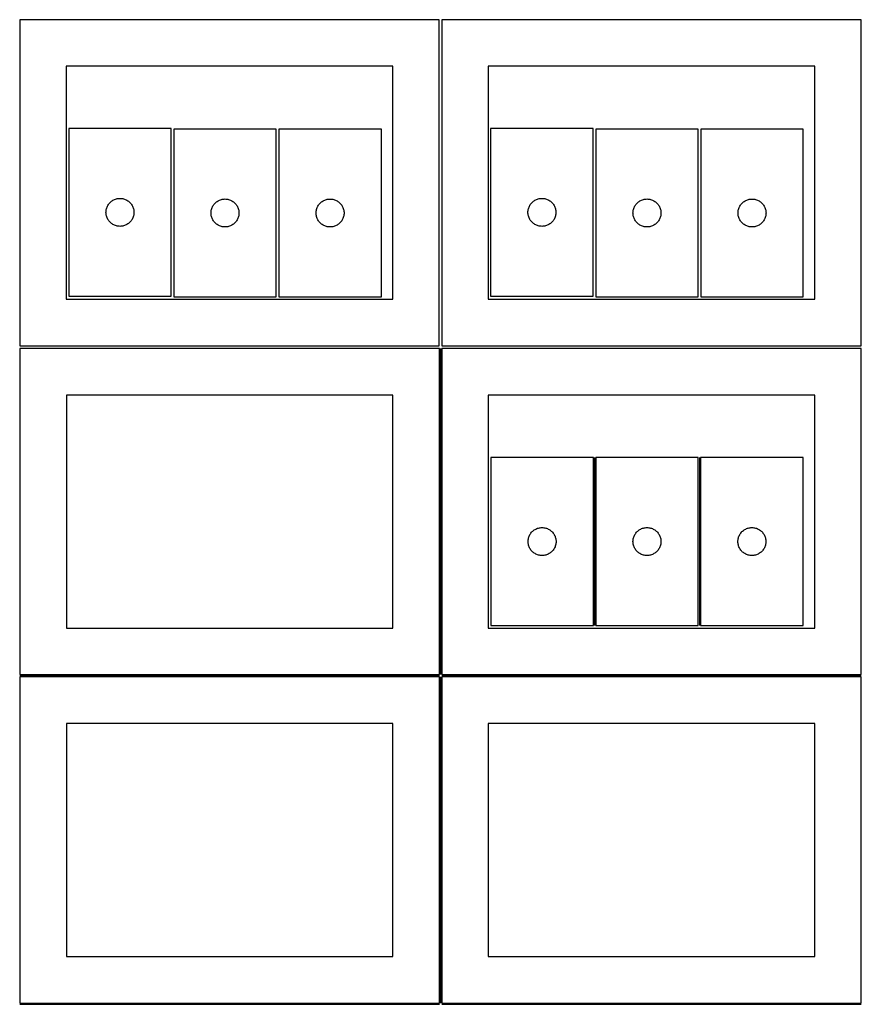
# Model space of a CAD drawing. Header units: millimetres. Extents: x 7 to 1243, y 7 to 2493.
# Tile 8 of 20: x 7 to 548, y 1275 to 1909. Entities that reach past the tile are written whole.
import ezdxf

# ---------------------------------------------------------------- set-up
doc = ezdxf.new("R2010")
doc.units = ezdxf.units.MM
doc.layers.add('COMMON', color=5, linetype='CONTINUOUS', true_color=0x0000ff)
doc.layers.add('CUT', color=7, linetype='CONTINUOUS', true_color=0x000000)

msp = doc.modelspace()

# ---------------------------------------------------------------- linework, layer by layer
at = {"layer": 'COMMON'}
for p, q in [((277.291899, 1697.062902), (277.291899, 1487.062902)), ((376.393128, 1626.733507), (376.393128, 1518.733507)), ((443.893129, 1626.733507), (443.893129, 1518.733507)), ((6.541899, 1486.312901), (276.541899, 1486.312901)), ((277.291899, 1485.562901), (277.291899, 1275.562901)), ((278.0419, 1486.312901), (548.0419, 1486.312901)), ((6.541899, 1274.8129), (276.541899, 1274.8129)), ((278.0419, 1274.8129), (548.0419, 1274.8129))]:
    msp.add_line(p, q, dxfattribs=at)
at = {"layer": 'CUT'}
for p, q in [((276.520965, 1908.688751), (6.520965, 1908.688751)), ((6.520965, 1908.688751), (6.520965, 1698.688751)), ((276.520965, 1698.688751), (276.520965, 1908.688751)), ((548.0419, 1908.688751), (278.0419, 1908.688751)), ((278.0419, 1908.688751), (278.0419, 1698.688751)), ((548.0419, 1698.688751), (548.0419, 1908.688751)), ((246.520965, 1878.688751), (36.520965, 1878.688751)), ((36.520965, 1878.688751), (36.520965, 1728.688751)), ((246.520965, 1728.688751), (246.520965, 1878.688751)), ((518.0419, 1878.688751), (308.0419, 1878.688751)), ((308.0419, 1878.688751), (308.0419, 1728.688751)), ((518.0419, 1728.688751), (518.0419, 1878.688751)), ((104.033777, 1838.650728), (38.033777, 1838.650728)), ((38.033777, 1838.650728), (38.033777, 1730.650728)), ((104.033777, 1730.650728), (104.033777, 1838.650728)), ((171.622194, 1838.254503), (105.622194, 1838.254503)), ((105.622194, 1838.254503), (105.622194, 1730.254503)), ((171.622194, 1730.254503), (171.622194, 1838.254503)), ((173.214141, 1838.241371), (173.214141, 1730.241371)), ((239.214141, 1838.241371), (173.214141, 1838.241371)), ((239.214141, 1730.241371), (239.214141, 1838.241371)), ((375.554712, 1838.650728), (309.554712, 1838.650728)), ((309.554712, 1838.650728), (309.554712, 1730.650728)), ((375.554712, 1730.650728), (375.554712, 1838.650728)), ((443.143129, 1838.254503), (377.143129, 1838.254503)), ((377.143129, 1838.254503), (377.143129, 1730.254503)), ((443.143129, 1730.254503), (443.143129, 1838.254503)), ((444.735076, 1838.241371), (444.735076, 1730.241371)), ((510.735076, 1838.241371), (444.735076, 1838.241371)), ((510.735076, 1730.241371), (510.735076, 1838.241371)), ((62.340445, 1786.980099), (62.511406, 1787.543683)), ((62.511406, 1787.543683), (62.718862, 1788.094879)), ((62.718862, 1788.094879), (62.961923, 1788.631326)), ((62.961923, 1788.631326), (63.239549, 1789.150728)), ((63.239549, 1789.150728), (63.550551, 1789.65086)), ((63.550551, 1789.65086), (63.893597, 1790.129581)), ((63.893597, 1790.129581), (64.267219, 1790.58484)), ((64.267219, 1790.58484), (64.669816, 1791.014689)), ((64.669816, 1791.014689), (65.099665, 1791.417286)), ((65.099665, 1791.417286), (65.554924, 1791.790908)), ((65.554924, 1791.790908), (66.033645, 1792.133954)), ((66.033645, 1792.133954), (66.533777, 1792.444956)), ((66.533777, 1792.444956), (67.053179, 1792.722582)), ((67.053179, 1792.722582), (67.589626, 1792.965644)), ((67.589626, 1792.965644), (68.140822, 1793.173099)), ((68.140822, 1793.173099), (68.704406, 1793.34406)), ((68.704406, 1793.34406), (69.277964, 1793.477795)), ((69.277964, 1793.477795), (69.859042, 1793.573732)), ((69.859042, 1793.573732), (70.445149, 1793.631458)), ((70.445149, 1793.631458), (71.033777, 1793.650728)), ((71.033777, 1793.650728), (71.622406, 1793.631458)), ((71.622406, 1793.631458), (72.208513, 1793.573732)), ((72.208513, 1793.573732), (72.78959, 1793.477795)), ((72.78959, 1793.477795), (73.363149, 1793.34406)), ((73.363149, 1793.34406), (73.926733, 1793.173099)), ((73.926733, 1793.173099), (74.477928, 1792.965644)), ((74.477928, 1792.965644), (75.014376, 1792.722582)), ((75.014376, 1792.722582), (75.533777, 1792.444956)), ((75.533777, 1792.444956), (76.033909, 1792.133954)), ((76.033909, 1792.133954), (76.51263, 1791.790908)), ((76.51263, 1791.790908), (76.96789, 1791.417286)), ((76.96789, 1791.417286), (77.397738, 1791.014689)), ((77.397738, 1791.014689), (77.800336, 1790.58484)), ((77.800336, 1790.58484), (78.173957, 1790.129581)), ((78.173957, 1790.129581), (78.517004, 1789.65086)), ((78.517004, 1789.65086), (78.828006, 1789.150728)), ((78.828006, 1789.150728), (79.105632, 1788.631326)), ((79.105632, 1788.631326), (79.348693, 1788.094879)), ((79.348693, 1788.094879), (79.556149, 1787.543683)), ((79.556149, 1787.543683), (79.72711, 1786.980099)), ((130.099823, 1787.147458), (130.307279, 1787.698654)), ((130.307279, 1787.698654), (130.55034, 1788.235101)), ((130.55034, 1788.235101), (130.827966, 1788.754503)), ((130.827966, 1788.754503), (131.138968, 1789.254635)), ((131.138968, 1789.254635), (131.482014, 1789.733356)), ((131.482014, 1789.733356), (131.855636, 1790.188615)), ((131.855636, 1790.188615), (132.258233, 1790.618464)), ((132.258233, 1790.618464), (132.688082, 1791.021061)), ((132.688082, 1791.021061), (133.143342, 1791.394683)), ((133.143342, 1791.394683), (133.622062, 1791.737729)), ((133.622062, 1791.737729), (134.122194, 1792.048731)), ((134.122194, 1792.048731), (134.641596, 1792.326357)), ((134.641596, 1792.326357), (135.178044, 1792.569419)), ((135.178044, 1792.569419), (135.729239, 1792.776874)), ((135.729239, 1792.776874), (136.292823, 1792.947835)), ((136.292823, 1792.947835), (136.866381, 1793.08157)), ((136.866381, 1793.08157), (137.447459, 1793.177507)), ((137.447459, 1793.177507), (138.033566, 1793.235233)), ((138.033566, 1793.235233), (138.622194, 1793.254503)), ((138.622194, 1793.254503), (139.210823, 1793.235233)), ((139.210823, 1793.235233), (139.79693, 1793.177507)), ((139.79693, 1793.177507), (140.378007, 1793.08157)), ((140.378007, 1793.08157), (140.951566, 1792.947835)), ((140.951566, 1792.947835), (141.51515, 1792.776874)), ((141.51515, 1792.776874), (142.066345, 1792.569419)), ((142.066345, 1792.569419), (142.602793, 1792.326357)), ((142.602793, 1792.326357), (143.122194, 1792.048731)), ((143.122194, 1792.048731), (143.622326, 1791.737729)), ((143.622326, 1791.737729), (144.101047, 1791.394683)), ((144.101047, 1791.394683), (144.556307, 1791.021061)), ((144.556307, 1791.021061), (144.986155, 1790.618464)), ((144.986155, 1790.618464), (145.388753, 1790.188615)), ((145.388753, 1790.188615), (145.762374, 1789.733356)), ((145.762374, 1789.733356), (146.105421, 1789.254635)), ((146.105421, 1789.254635), (146.416423, 1788.754503)), ((146.416423, 1788.754503), (146.694049, 1788.235101)), ((146.694049, 1788.235101), (146.93711, 1787.698654)), ((146.93711, 1787.698654), (147.144566, 1787.147458)), ((197.69177, 1787.134326), (197.899225, 1787.685522)), ((197.899225, 1787.685522), (198.142286, 1788.221969)), ((198.142286, 1788.221969), (198.419912, 1788.741371)), ((198.419912, 1788.741371), (198.730914, 1789.241503)), ((198.730914, 1789.241503), (199.073961, 1789.720224)), ((199.073961, 1789.720224), (199.447583, 1790.175483)), ((199.447583, 1790.175483), (199.85018, 1790.605332)), ((199.85018, 1790.605332), (200.280029, 1791.007929)), ((200.280029, 1791.007929), (200.735288, 1791.381551)), ((200.735288, 1791.381551), (201.214009, 1791.724597)), ((201.214009, 1791.724597), (201.714141, 1792.035599)), ((201.714141, 1792.035599), (202.233543, 1792.313225)), ((202.233543, 1792.313225), (202.76999, 1792.556287)), ((202.76999, 1792.556287), (203.321186, 1792.763742)), ((203.321186, 1792.763742), (203.884769, 1792.934703)), ((203.884769, 1792.934703), (204.458328, 1793.068438)), ((204.458328, 1793.068438), (205.039405, 1793.164375)), ((205.039405, 1793.164375), (205.625513, 1793.222101)), ((205.625513, 1793.222101), (206.214141, 1793.241371)), ((206.214141, 1793.241371), (206.802769, 1793.222101)), ((206.802769, 1793.222101), (207.388877, 1793.164375)), ((207.388877, 1793.164375), (207.969954, 1793.068438)), ((207.969954, 1793.068438), (208.543512, 1792.934703)), ((208.543512, 1792.934703), (209.107096, 1792.763742)), ((209.107096, 1792.763742), (209.658292, 1792.556287)), ((209.658292, 1792.556287), (210.194739, 1792.313225)), ((210.194739, 1792.313225), (210.714141, 1792.035599)), ((210.714141, 1792.035599), (211.214273, 1791.724597)), ((211.214273, 1791.724597), (211.692994, 1791.381551)), ((211.692994, 1791.381551), (212.148253, 1791.007929)), ((212.148253, 1791.007929), (212.578102, 1790.605332)), ((212.578102, 1790.605332), (212.980699, 1790.175483)), ((212.980699, 1790.175483), (213.354321, 1789.720224)), ((213.354321, 1789.720224), (213.697367, 1789.241503)), ((213.697367, 1789.241503), (214.008369, 1788.741371)), ((214.008369, 1788.741371), (214.285996, 1788.221969)), ((214.285996, 1788.221969), (214.529057, 1787.685522)), ((214.529057, 1787.685522), (214.736512, 1787.134326)), ((333.86138, 1786.980099), (334.032341, 1787.543683)), ((334.032341, 1787.543683), (334.239797, 1788.094879)), ((334.239797, 1788.094879), (334.482858, 1788.631326)), ((334.482858, 1788.631326), (334.760484, 1789.150728)), ((334.760484, 1789.150728), (335.071486, 1789.65086)), ((335.071486, 1789.65086), (335.414532, 1790.129581)), ((335.414532, 1790.129581), (335.788154, 1790.58484)), ((335.788154, 1790.58484), (336.190751, 1791.014689)), ((336.190751, 1791.014689), (336.6206, 1791.417286)), ((336.6206, 1791.417286), (337.07586, 1791.790908)), ((337.07586, 1791.790908), (337.55458, 1792.133954)), ((337.55458, 1792.133954), (338.054712, 1792.444956)), ((338.054712, 1792.444956), (338.574114, 1792.722582)), ((338.574114, 1792.722582), (339.110562, 1792.965644)), ((339.110562, 1792.965644), (339.661757, 1793.173099)), ((339.661757, 1793.173099), (340.225341, 1793.34406)), ((340.225341, 1793.34406), (340.7989, 1793.477795)), ((340.7989, 1793.477795), (341.379977, 1793.573732)), ((341.379977, 1793.573732), (341.966084, 1793.631458)), ((341.966084, 1793.631458), (342.554712, 1793.650728)), ((342.554712, 1793.650728), (343.143341, 1793.631458)), ((343.143341, 1793.631458), (343.729448, 1793.573732)), ((343.729448, 1793.573732), (344.310525, 1793.477795)), ((344.310525, 1793.477795), (344.884084, 1793.34406)), ((344.884084, 1793.34406), (345.447668, 1793.173099)), ((345.447668, 1793.173099), (345.998863, 1792.965644)), ((345.998863, 1792.965644), (346.535311, 1792.722582)), ((346.535311, 1792.722582), (347.054712, 1792.444956)), ((347.054712, 1792.444956), (347.554844, 1792.133954)), ((347.554844, 1792.133954), (348.033565, 1791.790908)), ((348.033565, 1791.790908), (348.488825, 1791.417286)), ((348.488825, 1791.417286), (348.918673, 1791.014689)), ((348.918673, 1791.014689), (349.321271, 1790.58484)), ((349.321271, 1790.58484), (349.694892, 1790.129581)), ((349.694892, 1790.129581), (350.037939, 1789.65086)), ((350.037939, 1789.65086), (350.348941, 1789.150728)), ((350.348941, 1789.150728), (350.626567, 1788.631326)), ((350.626567, 1788.631326), (350.869628, 1788.094879)), ((350.869628, 1788.094879), (351.077084, 1787.543683)), ((351.077084, 1787.543683), (351.248045, 1786.980099)), ((401.620758, 1787.147458), (401.828214, 1787.698654)), ((401.828214, 1787.698654), (402.071275, 1788.235101)), ((402.071275, 1788.235101), (402.348901, 1788.754503)), ((402.348901, 1788.754503), (402.659903, 1789.254635)), ((402.659903, 1789.254635), (403.002949, 1789.733356)), ((403.002949, 1789.733356), (403.376571, 1790.188615)), ((403.376571, 1790.188615), (403.779168, 1790.618464)), ((403.779168, 1790.618464), (404.209017, 1791.021061)), ((404.209017, 1791.021061), (404.664277, 1791.394683)), ((404.664277, 1791.394683), (405.142997, 1791.737729)), ((405.142997, 1791.737729), (405.643129, 1792.048731)), ((405.643129, 1792.048731), (406.162531, 1792.326357)), ((406.162531, 1792.326357), (406.698979, 1792.569419)), ((406.698979, 1792.569419), (407.250174, 1792.776874)), ((407.250174, 1792.776874), (407.813758, 1792.947835)), ((407.813758, 1792.947835), (408.387317, 1793.08157)), ((408.387317, 1793.08157), (408.968394, 1793.177507)), ((408.968394, 1793.177507), (409.554501, 1793.235233)), ((409.554501, 1793.235233), (410.143129, 1793.254503)), ((410.143129, 1793.254503), (410.731758, 1793.235233)), ((410.731758, 1793.235233), (411.317865, 1793.177507)), ((411.317865, 1793.177507), (411.898942, 1793.08157)), ((411.898942, 1793.08157), (412.472501, 1792.947835)), ((412.472501, 1792.947835), (413.036085, 1792.776874)), ((413.036085, 1792.776874), (413.58728, 1792.569419)), ((413.58728, 1792.569419), (414.123728, 1792.326357)), ((414.123728, 1792.326357), (414.643129, 1792.048731)), ((414.643129, 1792.048731), (415.143262, 1791.737729)), ((415.143262, 1791.737729), (415.621982, 1791.394683)), ((415.621982, 1791.394683), (416.077242, 1791.021061)), ((416.077242, 1791.021061), (416.50709, 1790.618464)), ((416.50709, 1790.618464), (416.909688, 1790.188615)), ((416.909688, 1790.188615), (417.28331, 1789.733356)), ((417.28331, 1789.733356), (417.626356, 1789.254635)), ((417.626356, 1789.254635), (417.937358, 1788.754503)), ((417.937358, 1788.754503), (418.214984, 1788.235101)), ((418.214984, 1788.235101), (418.458045, 1787.698654)), ((418.458045, 1787.698654), (418.665501, 1787.147458)), ((469.212705, 1787.134326), (469.42016, 1787.685522)), ((469.42016, 1787.685522), (469.663221, 1788.221969)), ((469.663221, 1788.221969), (469.940847, 1788.741371)), ((469.940847, 1788.741371), (470.251849, 1789.241503)), ((470.251849, 1789.241503), (470.594896, 1789.720224)), ((470.594896, 1789.720224), (470.968518, 1790.175483)), ((470.968518, 1790.175483), (471.371115, 1790.605332)), ((471.371115, 1790.605332), (471.800964, 1791.007929)), ((471.800964, 1791.007929), (472.256223, 1791.381551)), ((472.256223, 1791.381551), (472.734944, 1791.724597)), ((472.734944, 1791.724597), (473.235076, 1792.035599)), ((473.235076, 1792.035599), (473.754478, 1792.313225)), ((473.754478, 1792.313225), (474.290925, 1792.556287)), ((474.290925, 1792.556287), (474.842121, 1792.763742)), ((474.842121, 1792.763742), (475.405705, 1792.934703)), ((475.405705, 1792.934703), (475.979263, 1793.068438)), ((475.979263, 1793.068438), (476.56034, 1793.164375)), ((476.56034, 1793.164375), (477.146448, 1793.222101)), ((477.146448, 1793.222101), (477.735076, 1793.241371)), ((477.735076, 1793.241371), (478.323704, 1793.222101)), ((478.323704, 1793.222101), (478.909812, 1793.164375)), ((478.909812, 1793.164375), (479.490889, 1793.068438)), ((479.490889, 1793.068438), (480.064447, 1792.934703)), ((480.064447, 1792.934703), (480.628031, 1792.763742)), ((480.628031, 1792.763742), (481.179227, 1792.556287)), ((481.179227, 1792.556287), (481.715674, 1792.313225)), ((481.715674, 1792.313225), (482.235076, 1792.035599)), ((482.235076, 1792.035599), (482.735208, 1791.724597)), ((482.735208, 1791.724597), (483.213929, 1791.381551)), ((483.213929, 1791.381551), (483.669188, 1791.007929)), ((483.669188, 1791.007929), (484.099037, 1790.605332)), ((484.099037, 1790.605332), (484.501634, 1790.175483)), ((484.501634, 1790.175483), (484.875256, 1789.720224)), ((484.875256, 1789.720224), (485.218302, 1789.241503)), ((485.218302, 1789.241503), (485.529305, 1788.741371)), ((485.529305, 1788.741371), (485.806931, 1788.221969)), ((485.806931, 1788.221969), (486.049992, 1787.685522)), ((486.049992, 1787.685522), (486.257447, 1787.134326)), ((62.033777, 1784.650728), (62.053047, 1785.239356)), ((62.053047, 1784.0621), (62.033777, 1784.650728)), ((62.053047, 1785.239356), (62.110774, 1785.825463)), ((62.110774, 1783.475992), (62.053047, 1784.0621)), ((62.110774, 1785.825463), (62.20671, 1786.406541)), ((62.20671, 1782.894915), (62.110774, 1783.475992)), ((62.20671, 1786.406541), (62.340445, 1786.980099)), ((62.340445, 1782.321356), (62.20671, 1782.894915)), ((62.511406, 1781.757773), (62.340445, 1782.321356)), ((62.718862, 1781.206577), (62.511406, 1781.757773)), ((62.961923, 1780.67013), (62.718862, 1781.206577)), ((79.348693, 1781.206577), (79.105632, 1780.67013)), ((79.556149, 1781.757773), (79.348693, 1781.206577)), ((79.72711, 1782.321356), (79.556149, 1781.757773)), ((79.72711, 1786.980099), (79.860845, 1786.406541)), ((79.860845, 1782.894915), (79.72711, 1782.321356)), ((79.860845, 1786.406541), (79.956781, 1785.825463)), ((79.956781, 1783.475992), (79.860845, 1782.894915)), ((79.956781, 1785.825463), (80.014508, 1785.239356)), ((80.014508, 1784.0621), (79.956781, 1783.475992)), ((80.014508, 1785.239356), (80.033777, 1784.650728)), ((80.033777, 1784.650728), (80.014508, 1784.0621)), ((129.622194, 1784.254503), (129.641464, 1784.843131)), ((129.641464, 1783.665875), (129.622194, 1784.254503)), ((129.641464, 1784.843131), (129.699191, 1785.429239)), ((129.699191, 1783.079767), (129.641464, 1783.665875)), ((129.699191, 1785.429239), (129.795127, 1786.010316)), ((129.795127, 1782.49869), (129.699191, 1783.079767)), ((129.795127, 1786.010316), (129.928862, 1786.583874)), ((129.928862, 1781.925131), (129.795127, 1782.49869)), ((129.928862, 1786.583874), (130.099823, 1787.147458)), ((130.099823, 1781.361548), (129.928862, 1781.925131)), ((130.307279, 1780.810352), (130.099823, 1781.361548)), ((147.144566, 1781.361548), (146.93711, 1780.810352)), ((147.144566, 1787.147458), (147.315527, 1786.583874)), ((147.315527, 1781.925131), (147.144566, 1781.361548)), ((147.315527, 1786.583874), (147.449262, 1786.010316)), ((147.449262, 1782.49869), (147.315527, 1781.925131)), ((147.449262, 1786.010316), (147.545198, 1785.429239)), ((147.545198, 1783.079767), (147.449262, 1782.49869)), ((147.545198, 1785.429239), (147.602925, 1784.843131)), ((147.602925, 1783.665875), (147.545198, 1783.079767)), ((147.602925, 1784.843131), (147.622194, 1784.254503)), ((147.622194, 1784.254503), (147.602925, 1783.665875)), ((197.214141, 1784.241371), (197.233411, 1784.829999)), ((197.233411, 1783.652743), (197.214141, 1784.241371)), ((197.233411, 1784.829999), (197.291137, 1785.416106)), ((197.291137, 1783.066635), (197.233411, 1783.652743)), ((197.291137, 1785.416106), (197.387073, 1785.997184)), ((197.387073, 1782.485558), (197.291137, 1783.066635)), ((197.387073, 1785.997184), (197.520808, 1786.570742)), ((197.520808, 1781.911999), (197.387073, 1782.485558)), ((197.520808, 1786.570742), (197.69177, 1787.134326)), ((197.69177, 1781.348416), (197.520808, 1781.911999)), ((197.899225, 1780.79722), (197.69177, 1781.348416)), ((214.736512, 1781.348416), (214.529057, 1780.79722)), ((214.736512, 1787.134326), (214.907473, 1786.570742)), ((214.907473, 1781.911999), (214.736512, 1781.348416)), ((214.907473, 1786.570742), (215.041208, 1785.997184)), ((215.041208, 1782.485558), (214.907473, 1781.911999)), ((215.041208, 1785.997184), (215.137145, 1785.416106)), ((215.137145, 1783.066635), (215.041208, 1782.485558)), ((215.137145, 1785.416106), (215.194871, 1784.829999)), ((215.194871, 1783.652743), (215.137145, 1783.066635)), ((215.194871, 1784.829999), (215.214141, 1784.241371)), ((215.214141, 1784.241371), (215.194871, 1783.652743)), ((333.554712, 1784.650728), (333.573982, 1785.239356)), ((333.573982, 1784.0621), (333.554712, 1784.650728)), ((333.573982, 1785.239356), (333.631709, 1785.825463)), ((333.631709, 1783.475992), (333.573982, 1784.0621)), ((333.631709, 1785.825463), (333.727645, 1786.406541)), ((333.727645, 1782.894915), (333.631709, 1783.475992)), ((333.727645, 1786.406541), (333.86138, 1786.980099)), ((333.86138, 1782.321356), (333.727645, 1782.894915)), ((334.032341, 1781.757773), (333.86138, 1782.321356)), ((334.239797, 1781.206577), (334.032341, 1781.757773)), ((334.482858, 1780.67013), (334.239797, 1781.206577)), ((350.869628, 1781.206577), (350.626567, 1780.67013)), ((351.077084, 1781.757773), (350.869628, 1781.206577)), ((351.248045, 1782.321356), (351.077084, 1781.757773)), ((351.248045, 1786.980099), (351.38178, 1786.406541)), ((351.38178, 1782.894915), (351.248045, 1782.321356)), ((351.38178, 1786.406541), (351.477716, 1785.825463)), ((351.477716, 1783.475992), (351.38178, 1782.894915)), ((351.477716, 1785.825463), (351.535443, 1785.239356)), ((351.535443, 1784.0621), (351.477716, 1783.475992)), ((351.535443, 1785.239356), (351.554712, 1784.650728)), ((351.554712, 1784.650728), (351.535443, 1784.0621)), ((401.143129, 1784.254503), (401.162399, 1784.843131)), ((401.162399, 1783.665875), (401.143129, 1784.254503)), ((401.162399, 1784.843131), (401.220126, 1785.429239)), ((401.220126, 1783.079767), (401.162399, 1783.665875)), ((401.220126, 1785.429239), (401.316062, 1786.010316)), ((401.316062, 1782.49869), (401.220126, 1783.079767)), ((401.316062, 1786.010316), (401.449797, 1786.583874)), ((401.449797, 1781.925131), (401.316062, 1782.49869)), ((401.449797, 1786.583874), (401.620758, 1787.147458)), ((401.620758, 1781.361548), (401.449797, 1781.925131)), ((401.828214, 1780.810352), (401.620758, 1781.361548)), ((418.665501, 1781.361548), (418.458045, 1780.810352)), ((418.665501, 1787.147458), (418.836462, 1786.583874)), ((418.836462, 1781.925131), (418.665501, 1781.361548)), ((418.836462, 1786.583874), (418.970197, 1786.010316)), ((418.970197, 1782.49869), (418.836462, 1781.925131)), ((418.970197, 1786.010316), (419.066133, 1785.429239)), ((419.066133, 1783.079767), (418.970197, 1782.49869)), ((419.066133, 1785.429239), (419.12386, 1784.843131)), ((419.12386, 1783.665875), (419.066133, 1783.079767)), ((419.12386, 1784.843131), (419.143129, 1784.254503)), ((419.143129, 1784.254503), (419.12386, 1783.665875)), ((468.735076, 1784.241371), (468.754346, 1784.829999)), ((468.754346, 1783.652743), (468.735076, 1784.241371)), ((468.754346, 1784.829999), (468.812072, 1785.416106)), ((468.812072, 1783.066635), (468.754346, 1783.652743)), ((468.812072, 1785.416106), (468.908008, 1785.997184)), ((468.908008, 1782.485558), (468.812072, 1783.066635)), ((468.908008, 1785.997184), (469.041743, 1786.570742)), ((469.041743, 1781.911999), (468.908008, 1782.485558)), ((469.041743, 1786.570742), (469.212705, 1787.134326)), ((469.212705, 1781.348416), (469.041743, 1781.911999)), ((469.42016, 1780.79722), (469.212705, 1781.348416)), ((486.257447, 1781.348416), (486.049992, 1780.79722)), ((486.257447, 1787.134326), (486.428408, 1786.570742)), ((486.428408, 1781.911999), (486.257447, 1781.348416)), ((486.428408, 1786.570742), (486.562143, 1785.997184)), ((486.562143, 1782.485558), (486.428408, 1781.911999)), ((486.562143, 1785.997184), (486.65808, 1785.416106)), ((486.65808, 1783.066635), (486.562143, 1782.485558)), ((486.65808, 1785.416106), (486.715806, 1784.829999)), ((486.715806, 1783.652743), (486.65808, 1783.066635)), ((486.715806, 1784.829999), (486.735076, 1784.241371)), ((486.735076, 1784.241371), (486.715806, 1783.652743)), ((63.239549, 1780.150728), (62.961923, 1780.67013)), ((63.550551, 1779.650596), (63.239549, 1780.150728)), ((63.893597, 1779.171875), (63.550551, 1779.650596)), ((64.267219, 1778.716615), (63.893597, 1779.171875)), ((64.669816, 1778.286767), (64.267219, 1778.716615)), ((65.099665, 1777.884169), (64.669816, 1778.286767)), ((65.554924, 1777.510548), (65.099665, 1777.884169)), ((66.033645, 1777.167501), (65.554924, 1777.510548)), ((66.533777, 1776.856499), (66.033645, 1777.167501)), ((67.053179, 1776.578873), (66.533777, 1776.856499)), ((67.589626, 1776.335812), (67.053179, 1776.578873)), ((68.140822, 1776.128357), (67.589626, 1776.335812)), ((68.704406, 1775.957395), (68.140822, 1776.128357)), ((69.277964, 1775.82366), (68.704406, 1775.957395)), ((69.859042, 1775.727724), (69.277964, 1775.82366)), ((70.445149, 1775.669997), (69.859042, 1775.727724)), ((71.033777, 1775.650728), (70.445149, 1775.669997)), ((71.622406, 1775.669997), (71.033777, 1775.650728)), ((72.208513, 1775.727724), (71.622406, 1775.669997)), ((72.78959, 1775.82366), (72.208513, 1775.727724)), ((73.363149, 1775.957395), (72.78959, 1775.82366)), ((73.926733, 1776.128357), (73.363149, 1775.957395)), ((74.477928, 1776.335812), (73.926733, 1776.128357)), ((75.014376, 1776.578873), (74.477928, 1776.335812)), ((75.533777, 1776.856499), (75.014376, 1776.578873)), ((76.033909, 1777.167501), (75.533777, 1776.856499)), ((76.51263, 1777.510548), (76.033909, 1777.167501)), ((76.96789, 1777.884169), (76.51263, 1777.510548)), ((77.397738, 1778.286767), (76.96789, 1777.884169)), ((77.800336, 1778.716615), (77.397738, 1778.286767)), ((78.173957, 1779.171875), (77.800336, 1778.716615)), ((78.517004, 1779.650596), (78.173957, 1779.171875)), ((78.828006, 1780.150728), (78.517004, 1779.650596)), ((79.105632, 1780.67013), (78.828006, 1780.150728)), ((130.55034, 1780.273905), (130.307279, 1780.810352)), ((130.827966, 1779.754503), (130.55034, 1780.273905)), ((131.138968, 1779.254371), (130.827966, 1779.754503)), ((131.482014, 1778.77565), (131.138968, 1779.254371)), ((131.855636, 1778.32039), (131.482014, 1778.77565)), ((132.258233, 1777.890542), (131.855636, 1778.32039)), ((132.688082, 1777.487945), (132.258233, 1777.890542)), ((133.143342, 1777.114323), (132.688082, 1777.487945)), ((133.622062, 1776.771276), (133.143342, 1777.114323)), ((134.122194, 1776.460274), (133.622062, 1776.771276)), ((134.641596, 1776.182648), (134.122194, 1776.460274)), ((135.178044, 1775.939587), (134.641596, 1776.182648)), ((135.729239, 1775.732132), (135.178044, 1775.939587)), ((136.292823, 1775.56117), (135.729239, 1775.732132)), ((136.866381, 1775.427435), (136.292823, 1775.56117)), ((137.447459, 1775.331499), (136.866381, 1775.427435)), ((138.033566, 1775.273772), (137.447459, 1775.331499)), ((138.622194, 1775.254503), (138.033566, 1775.273772)), ((139.210823, 1775.273772), (138.622194, 1775.254503)), ((139.79693, 1775.331499), (139.210823, 1775.273772)), ((140.378007, 1775.427435), (139.79693, 1775.331499)), ((140.951566, 1775.56117), (140.378007, 1775.427435)), ((141.51515, 1775.732132), (140.951566, 1775.56117)), ((142.066345, 1775.939587), (141.51515, 1775.732132)), ((142.602793, 1776.182648), (142.066345, 1775.939587)), ((143.122194, 1776.460274), (142.602793, 1776.182648)), ((143.622326, 1776.771276), (143.122194, 1776.460274)), ((144.101047, 1777.114323), (143.622326, 1776.771276)), ((144.556307, 1777.487945), (144.101047, 1777.114323)), ((144.986155, 1777.890542), (144.556307, 1777.487945)), ((145.388753, 1778.32039), (144.986155, 1777.890542)), ((145.762374, 1778.77565), (145.388753, 1778.32039)), ((146.105421, 1779.254371), (145.762374, 1778.77565)), ((146.416423, 1779.754503), (146.105421, 1779.254371)), ((146.694049, 1780.273905), (146.416423, 1779.754503)), ((146.93711, 1780.810352), (146.694049, 1780.273905)), ((198.142286, 1780.260773), (197.899225, 1780.79722)), ((198.419912, 1779.741371), (198.142286, 1780.260773)), ((198.730914, 1779.241239), (198.419912, 1779.741371)), ((199.073961, 1778.762518), (198.730914, 1779.241239)), ((199.447583, 1778.307258), (199.073961, 1778.762518)), ((199.85018, 1777.87741), (199.447583, 1778.307258)), ((200.280029, 1777.474812), (199.85018, 1777.87741)), ((200.735288, 1777.101191), (200.280029, 1777.474812)), ((201.214009, 1776.758144), (200.735288, 1777.101191)), ((201.714141, 1776.447142), (201.214009, 1776.758144)), ((202.233543, 1776.169516), (201.714141, 1776.447142)), ((202.76999, 1775.926455), (202.233543, 1776.169516)), ((203.321186, 1775.719), (202.76999, 1775.926455)), ((203.884769, 1775.548038), (203.321186, 1775.719)), ((204.458328, 1775.414303), (203.884769, 1775.548038)), ((205.039405, 1775.318367), (204.458328, 1775.414303)), ((205.625513, 1775.26064), (205.039405, 1775.318367)), ((206.214141, 1775.241371), (205.625513, 1775.26064)), ((206.802769, 1775.26064), (206.214141, 1775.241371)), ((207.388877, 1775.318367), (206.802769, 1775.26064)), ((207.969954, 1775.414303), (207.388877, 1775.318367)), ((208.543512, 1775.548038), (207.969954, 1775.414303)), ((209.107096, 1775.719), (208.543512, 1775.548038)), ((209.658292, 1775.926455), (209.107096, 1775.719)), ((210.194739, 1776.169516), (209.658292, 1775.926455)), ((210.714141, 1776.447142), (210.194739, 1776.169516)), ((211.214273, 1776.758144), (210.714141, 1776.447142)), ((211.692994, 1777.101191), (211.214273, 1776.758144)), ((212.148253, 1777.474812), (211.692994, 1777.101191)), ((212.578102, 1777.87741), (212.148253, 1777.474812)), ((212.980699, 1778.307258), (212.578102, 1777.87741)), ((213.354321, 1778.762518), (212.980699, 1778.307258)), ((213.697367, 1779.241239), (213.354321, 1778.762518)), ((214.008369, 1779.741371), (213.697367, 1779.241239)), ((214.285996, 1780.260773), (214.008369, 1779.741371)), ((214.529057, 1780.79722), (214.285996, 1780.260773)), ((334.760484, 1780.150728), (334.482858, 1780.67013)), ((335.071486, 1779.650596), (334.760484, 1780.150728)), ((335.414532, 1779.171875), (335.071486, 1779.650596)), ((335.788154, 1778.716615), (335.414532, 1779.171875)), ((336.190751, 1778.286767), (335.788154, 1778.716615)), ((336.6206, 1777.884169), (336.190751, 1778.286767)), ((337.07586, 1777.510548), (336.6206, 1777.884169)), ((337.55458, 1777.167501), (337.07586, 1777.510548)), ((338.054712, 1776.856499), (337.55458, 1777.167501)), ((338.574114, 1776.578873), (338.054712, 1776.856499)), ((339.110562, 1776.335812), (338.574114, 1776.578873)), ((339.661757, 1776.128357), (339.110562, 1776.335812)), ((340.225341, 1775.957395), (339.661757, 1776.128357)), ((340.7989, 1775.82366), (340.225341, 1775.957395)), ((341.379977, 1775.727724), (340.7989, 1775.82366)), ((341.966084, 1775.669997), (341.379977, 1775.727724)), ((342.554712, 1775.650728), (341.966084, 1775.669997)), ((343.143341, 1775.669997), (342.554712, 1775.650728)), ((343.729448, 1775.727724), (343.143341, 1775.669997)), ((344.310525, 1775.82366), (343.729448, 1775.727724)), ((344.884084, 1775.957395), (344.310525, 1775.82366)), ((345.447668, 1776.128357), (344.884084, 1775.957395)), ((345.998863, 1776.335812), (345.447668, 1776.128357)), ((346.535311, 1776.578873), (345.998863, 1776.335812)), ((347.054712, 1776.856499), (346.535311, 1776.578873)), ((347.554844, 1777.167501), (347.054712, 1776.856499)), ((348.033565, 1777.510548), (347.554844, 1777.167501)), ((348.488825, 1777.884169), (348.033565, 1777.510548)), ((348.918673, 1778.286767), (348.488825, 1777.884169)), ((349.321271, 1778.716615), (348.918673, 1778.286767)), ((349.694892, 1779.171875), (349.321271, 1778.716615)), ((350.037939, 1779.650596), (349.694892, 1779.171875)), ((350.348941, 1780.150728), (350.037939, 1779.650596)), ((350.626567, 1780.67013), (350.348941, 1780.150728)), ((402.071275, 1780.273905), (401.828214, 1780.810352)), ((402.348901, 1779.754503), (402.071275, 1780.273905)), ((402.659903, 1779.254371), (402.348901, 1779.754503)), ((403.002949, 1778.77565), (402.659903, 1779.254371)), ((403.376571, 1778.32039), (403.002949, 1778.77565)), ((403.779168, 1777.890542), (403.376571, 1778.32039)), ((404.209017, 1777.487945), (403.779168, 1777.890542)), ((404.664277, 1777.114323), (404.209017, 1777.487945)), ((405.142997, 1776.771276), (404.664277, 1777.114323)), ((405.643129, 1776.460274), (405.142997, 1776.771276)), ((406.162531, 1776.182648), (405.643129, 1776.460274)), ((406.698979, 1775.939587), (406.162531, 1776.182648)), ((407.250174, 1775.732132), (406.698979, 1775.939587)), ((407.813758, 1775.56117), (407.250174, 1775.732132)), ((408.387317, 1775.427435), (407.813758, 1775.56117)), ((408.968394, 1775.331499), (408.387317, 1775.427435)), ((409.554501, 1775.273772), (408.968394, 1775.331499)), ((410.143129, 1775.254503), (409.554501, 1775.273772)), ((410.731758, 1775.273772), (410.143129, 1775.254503)), ((411.317865, 1775.331499), (410.731758, 1775.273772)), ((411.898942, 1775.427435), (411.317865, 1775.331499)), ((412.472501, 1775.56117), (411.898942, 1775.427435)), ((413.036085, 1775.732132), (412.472501, 1775.56117)), ((413.58728, 1775.939587), (413.036085, 1775.732132)), ((414.123728, 1776.182648), (413.58728, 1775.939587)), ((414.643129, 1776.460274), (414.123728, 1776.182648)), ((415.143262, 1776.771276), (414.643129, 1776.460274)), ((415.621982, 1777.114323), (415.143262, 1776.771276)), ((416.077242, 1777.487945), (415.621982, 1777.114323)), ((416.50709, 1777.890542), (416.077242, 1777.487945)), ((416.909688, 1778.32039), (416.50709, 1777.890542)), ((417.28331, 1778.77565), (416.909688, 1778.32039)), ((417.626356, 1779.254371), (417.28331, 1778.77565)), ((417.937358, 1779.754503), (417.626356, 1779.254371)), ((418.214984, 1780.273905), (417.937358, 1779.754503)), ((418.458045, 1780.810352), (418.214984, 1780.273905)), ((469.663221, 1780.260773), (469.42016, 1780.79722)), ((469.940847, 1779.741371), (469.663221, 1780.260773)), ((470.251849, 1779.241239), (469.940847, 1779.741371)), ((470.594896, 1778.762518), (470.251849, 1779.241239)), ((470.968518, 1778.307258), (470.594896, 1778.762518)), ((471.371115, 1777.87741), (470.968518, 1778.307258)), ((471.800964, 1777.474812), (471.371115, 1777.87741)), ((472.256223, 1777.101191), (471.800964, 1777.474812)), ((472.734944, 1776.758144), (472.256223, 1777.101191)), ((473.235076, 1776.447142), (472.734944, 1776.758144)), ((473.754478, 1776.169516), (473.235076, 1776.447142)), ((474.290925, 1775.926455), (473.754478, 1776.169516)), ((474.842121, 1775.719), (474.290925, 1775.926455)), ((475.405705, 1775.548038), (474.842121, 1775.719)), ((475.979263, 1775.414303), (475.405705, 1775.548038)), ((476.56034, 1775.318367), (475.979263, 1775.414303)), ((477.146448, 1775.26064), (476.56034, 1775.318367)), ((477.735076, 1775.241371), (477.146448, 1775.26064)), ((478.323704, 1775.26064), (477.735076, 1775.241371)), ((478.909812, 1775.318367), (478.323704, 1775.26064)), ((479.490889, 1775.414303), (478.909812, 1775.318367)), ((480.064447, 1775.548038), (479.490889, 1775.414303)), ((480.628031, 1775.719), (480.064447, 1775.548038)), ((481.179227, 1775.926455), (480.628031, 1775.719)), ((481.715674, 1776.169516), (481.179227, 1775.926455)), ((482.235076, 1776.447142), (481.715674, 1776.169516)), ((482.735208, 1776.758144), (482.235076, 1776.447142)), ((483.213929, 1777.101191), (482.735208, 1776.758144)), ((483.669188, 1777.474812), (483.213929, 1777.101191)), ((484.099037, 1777.87741), (483.669188, 1777.474812)), ((484.501634, 1778.307258), (484.099037, 1777.87741)), ((484.875256, 1778.762518), (484.501634, 1778.307258)), ((485.218302, 1779.241239), (484.875256, 1778.762518)), ((485.529305, 1779.741371), (485.218302, 1779.241239)), ((485.806931, 1780.260773), (485.529305, 1779.741371)), ((486.049992, 1780.79722), (485.806931, 1780.260773)), ((38.033777, 1730.650728), (104.033777, 1730.650728)), ((309.554712, 1730.650728), (375.554712, 1730.650728)), ((36.520965, 1728.688751), (246.520965, 1728.688751)), ((105.622194, 1730.254503), (171.622194, 1730.254503)), ((173.214141, 1730.241371), (239.214141, 1730.241371)), ((308.0419, 1728.688751), (518.0419, 1728.688751)), ((377.143129, 1730.254503), (443.143129, 1730.254503)), ((444.735076, 1730.241371), (510.735076, 1730.241371)), ((6.520965, 1698.688751), (276.520965, 1698.688751)), ((276.541899, 1697.062902), (6.541899, 1697.062902)), ((6.541899, 1697.062902), (6.541899, 1487.062902)), ((276.541899, 1487.062902), (276.541899, 1697.062902)), ((278.0419, 1698.688751), (548.0419, 1698.688751)), ((548.0419, 1697.062902), (278.0419, 1697.062902)), ((278.0419, 1697.062902), (278.0419, 1487.062902)), ((548.0419, 1487.062902), (548.0419, 1697.062902)), ((246.541899, 1667.062902), (36.541899, 1667.062902)), ((36.541899, 1667.062902), (36.541899, 1517.062902)), ((246.541899, 1517.062902), (246.541899, 1667.062902)), ((518.0419, 1667.062902), (308.0419, 1667.062902)), ((308.0419, 1667.062902), (308.0419, 1517.062902)), ((518.0419, 1517.062902), (518.0419, 1667.062902)), ((375.643128, 1626.733507), (309.643128, 1626.733507)), ((309.643128, 1626.733507), (309.643128, 1518.733507)), ((375.643128, 1518.733507), (375.643128, 1626.733507)), ((443.143129, 1626.733507), (377.143129, 1626.733507)), ((377.143129, 1626.733507), (377.143129, 1518.733507)), ((443.143129, 1518.733507), (443.143129, 1626.733507)), ((444.64313, 1626.733507), (444.64313, 1518.733507)), ((510.64313, 1626.733507), (444.64313, 1626.733507)), ((510.64313, 1518.733507), (510.64313, 1626.733507)), ((335.502948, 1578.21236), (335.87657, 1578.667619)), ((335.87657, 1578.667619), (336.279167, 1579.097468)), ((336.279167, 1579.097468), (336.709016, 1579.500065)), ((336.709016, 1579.500065), (337.164276, 1579.873687)), ((337.164276, 1579.873687), (337.642996, 1580.216733)), ((337.642996, 1580.216733), (338.143128, 1580.527735)), ((338.143128, 1580.527735), (338.66253, 1580.805361)), ((338.66253, 1580.805361), (339.198978, 1581.048422)), ((339.198978, 1581.048422), (339.750173, 1581.255878)), ((339.750173, 1581.255878), (340.313757, 1581.426839)), ((340.313757, 1581.426839), (340.887316, 1581.560574)), ((340.887316, 1581.560574), (341.468393, 1581.65651)), ((341.468393, 1581.65651), (342.0545, 1581.714237)), ((342.0545, 1581.714237), (342.643128, 1581.733507)), ((342.643128, 1581.733507), (343.231757, 1581.714237)), ((343.231757, 1581.714237), (343.817864, 1581.65651)), ((343.817864, 1581.65651), (344.398941, 1581.560574)), ((344.398941, 1581.560574), (344.9725, 1581.426839)), ((344.9725, 1581.426839), (345.536084, 1581.255878)), ((345.536084, 1581.255878), (346.087279, 1581.048422)), ((346.087279, 1581.048422), (346.623727, 1580.805361)), ((346.623727, 1580.805361), (347.143128, 1580.527735)), ((347.143128, 1580.527735), (347.643261, 1580.216733)), ((347.643261, 1580.216733), (348.121981, 1579.873687)), ((348.121981, 1579.873687), (348.577241, 1579.500065)), ((348.577241, 1579.500065), (349.007089, 1579.097468)), ((349.007089, 1579.097468), (349.409687, 1578.667619)), ((349.409687, 1578.667619), (349.783309, 1578.21236)), ((403.002949, 1578.21236), (403.376571, 1578.667619)), ((403.376571, 1578.667619), (403.779168, 1579.097468)), ((403.779168, 1579.097468), (404.209017, 1579.500065)), ((404.209017, 1579.500065), (404.664277, 1579.873687)), ((404.664277, 1579.873687), (405.142997, 1580.216733)), ((405.142997, 1580.216733), (405.643129, 1580.527735)), ((405.643129, 1580.527735), (406.162531, 1580.805361)), ((406.162531, 1580.805361), (406.698979, 1581.048422)), ((406.698979, 1581.048422), (407.250174, 1581.255878)), ((407.250174, 1581.255878), (407.813758, 1581.426839)), ((407.813758, 1581.426839), (408.387317, 1581.560574)), ((408.387317, 1581.560574), (408.968394, 1581.65651)), ((408.968394, 1581.65651), (409.554501, 1581.714237)), ((409.554501, 1581.714237), (410.143129, 1581.733507)), ((410.143129, 1581.733507), (410.731758, 1581.714237)), ((410.731758, 1581.714237), (411.317865, 1581.65651)), ((411.317865, 1581.65651), (411.898942, 1581.560574)), ((411.898942, 1581.560574), (412.472501, 1581.426839)), ((412.472501, 1581.426839), (413.036085, 1581.255878)), ((413.036085, 1581.255878), (413.58728, 1581.048422)), ((413.58728, 1581.048422), (414.123728, 1580.805361)), ((414.123728, 1580.805361), (414.643129, 1580.527735)), ((414.643129, 1580.527735), (415.143262, 1580.216733)), ((415.143262, 1580.216733), (415.621982, 1579.873687)), ((415.621982, 1579.873687), (416.077242, 1579.500065)), ((416.077242, 1579.500065), (416.50709, 1579.097468)), ((416.50709, 1579.097468), (416.909688, 1578.667619)), ((416.909688, 1578.667619), (417.28331, 1578.21236)), ((470.50295, 1578.21236), (470.876572, 1578.667619)), ((470.876572, 1578.667619), (471.279169, 1579.097468)), ((471.279169, 1579.097468), (471.709018, 1579.500065)), ((471.709018, 1579.500065), (472.164278, 1579.873687)), ((472.164278, 1579.873687), (472.642998, 1580.216733)), ((472.642998, 1580.216733), (473.14313, 1580.527735)), ((473.14313, 1580.527735), (473.662532, 1580.805361)), ((473.662532, 1580.805361), (474.19898, 1581.048422)), ((474.19898, 1581.048422), (474.750175, 1581.255878)), ((474.750175, 1581.255878), (475.313759, 1581.426839)), ((475.313759, 1581.426839), (475.887318, 1581.560574)), ((475.887318, 1581.560574), (476.468395, 1581.65651)), ((476.468395, 1581.65651), (477.054502, 1581.714237)), ((477.054502, 1581.714237), (477.64313, 1581.733507)), ((477.64313, 1581.733507), (478.231759, 1581.714237)), ((478.231759, 1581.714237), (478.817866, 1581.65651)), ((478.817866, 1581.65651), (479.398943, 1581.560574)), ((479.398943, 1581.560574), (479.972502, 1581.426839)), ((479.972502, 1581.426839), (480.536086, 1581.255878)), ((480.536086, 1581.255878), (481.087281, 1581.048422)), ((481.087281, 1581.048422), (481.623729, 1580.805361)), ((481.623729, 1580.805361), (482.14313, 1580.527735)), ((482.14313, 1580.527735), (482.643263, 1580.216733)), ((482.643263, 1580.216733), (483.121983, 1579.873687)), ((483.121983, 1579.873687), (483.577243, 1579.500065)), ((483.577243, 1579.500065), (484.007091, 1579.097468)), ((484.007091, 1579.097468), (484.409689, 1578.667619)), ((484.409689, 1578.667619), (484.783311, 1578.21236)), ((333.643128, 1572.733507), (333.662398, 1573.322135)), ((333.662398, 1572.144879), (333.643128, 1572.733507)), ((333.662398, 1573.322135), (333.720125, 1573.908242)), ((333.720125, 1571.558771), (333.662398, 1572.144879)), ((333.720125, 1573.908242), (333.816061, 1574.48932)), ((333.816061, 1574.48932), (333.949796, 1575.062878)), ((333.949796, 1575.062878), (334.120757, 1575.626462)), ((334.120757, 1575.626462), (334.328213, 1576.177658)), ((334.328213, 1576.177658), (334.571274, 1576.714105)), ((334.571274, 1576.714105), (334.8489, 1577.233507)), ((334.8489, 1577.233507), (335.159902, 1577.733639)), ((335.159902, 1577.733639), (335.502948, 1578.21236)), ((349.783309, 1578.21236), (350.126355, 1577.733639)), ((350.126355, 1577.733639), (350.437357, 1577.233507)), ((350.437357, 1577.233507), (350.714983, 1576.714105)), ((350.714983, 1576.714105), (350.958044, 1576.177658)), ((350.958044, 1576.177658), (351.1655, 1575.626462)), ((351.1655, 1575.626462), (351.336461, 1575.062878)), ((351.336461, 1575.062878), (351.470196, 1574.48932)), ((351.470196, 1574.48932), (351.566132, 1573.908242)), ((351.566132, 1573.908242), (351.623859, 1573.322135)), ((351.623859, 1572.144879), (351.566132, 1571.558771)), ((351.623859, 1573.322135), (351.643128, 1572.733507)), ((351.643128, 1572.733507), (351.623859, 1572.144879)), ((401.143129, 1572.733507), (401.162399, 1573.322135)), ((401.162399, 1572.144879), (401.143129, 1572.733507)), ((401.162399, 1573.322135), (401.220126, 1573.908242)), ((401.220126, 1571.558771), (401.162399, 1572.144879)), ((401.220126, 1573.908242), (401.316062, 1574.48932)), ((401.316062, 1574.48932), (401.449797, 1575.062878)), ((401.449797, 1575.062878), (401.620758, 1575.626462)), ((401.620758, 1575.626462), (401.828214, 1576.177658)), ((401.828214, 1576.177658), (402.071275, 1576.714105)), ((402.071275, 1576.714105), (402.348901, 1577.233507)), ((402.348901, 1577.233507), (402.659903, 1577.733639)), ((402.659903, 1577.733639), (403.002949, 1578.21236)), ((417.28331, 1578.21236), (417.626356, 1577.733639)), ((417.626356, 1577.733639), (417.937358, 1577.233507)), ((417.937358, 1577.233507), (418.214984, 1576.714105)), ((418.214984, 1576.714105), (418.458045, 1576.177658)), ((418.458045, 1576.177658), (418.665501, 1575.626462)), ((418.665501, 1575.626462), (418.836462, 1575.062878)), ((418.836462, 1575.062878), (418.970197, 1574.48932)), ((418.970197, 1574.48932), (419.066133, 1573.908242)), ((419.066133, 1573.908242), (419.12386, 1573.322135)), ((419.12386, 1572.144879), (419.066133, 1571.558771)), ((419.12386, 1573.322135), (419.143129, 1572.733507)), ((419.143129, 1572.733507), (419.12386, 1572.144879)), ((468.64313, 1572.733507), (468.6624, 1573.322135)), ((468.6624, 1572.144879), (468.64313, 1572.733507)), ((468.6624, 1573.322135), (468.720127, 1573.908242)), ((468.720127, 1571.558771), (468.6624, 1572.144879)), ((468.720127, 1573.908242), (468.816063, 1574.48932)), ((468.816063, 1574.48932), (468.949798, 1575.062878)), ((468.949798, 1575.062878), (469.120759, 1575.626462)), ((469.120759, 1575.626462), (469.328215, 1576.177658)), ((469.328215, 1576.177658), (469.571276, 1576.714105)), ((469.571276, 1576.714105), (469.848902, 1577.233507)), ((469.848902, 1577.233507), (470.159904, 1577.733639)), ((470.159904, 1577.733639), (470.50295, 1578.21236)), ((484.783311, 1578.21236), (485.126357, 1577.733639)), ((485.126357, 1577.733639), (485.437359, 1577.233507)), ((485.437359, 1577.233507), (485.714985, 1576.714105)), ((485.714985, 1576.714105), (485.958046, 1576.177658)), ((485.958046, 1576.177658), (486.165502, 1575.626462)), ((486.165502, 1575.626462), (486.336463, 1575.062878)), ((486.336463, 1575.062878), (486.470198, 1574.48932)), ((486.470198, 1574.48932), (486.566134, 1573.908242)), ((486.566134, 1573.908242), (486.623861, 1573.322135)), ((486.623861, 1572.144879), (486.566134, 1571.558771)), ((486.623861, 1573.322135), (486.64313, 1572.733507)), ((486.64313, 1572.733507), (486.623861, 1572.144879)), ((333.816061, 1570.977694), (333.720125, 1571.558771)), ((333.949796, 1570.404135), (333.816061, 1570.977694)), ((334.120757, 1569.840551), (333.949796, 1570.404135)), ((334.328213, 1569.289356), (334.120757, 1569.840551)), ((334.571274, 1568.752908), (334.328213, 1569.289356)), ((334.8489, 1568.233507), (334.571274, 1568.752908)), ((335.159902, 1567.733375), (334.8489, 1568.233507)), ((335.502948, 1567.254654), (335.159902, 1567.733375)), ((335.87657, 1566.799394), (335.502948, 1567.254654)), ((336.279167, 1566.369546), (335.87657, 1566.799394)), ((336.709016, 1565.966948), (336.279167, 1566.369546)), ((337.164276, 1565.593327), (336.709016, 1565.966948)), ((348.577241, 1565.966948), (348.121981, 1565.593327)), ((349.007089, 1566.369546), (348.577241, 1565.966948)), ((349.409687, 1566.799394), (349.007089, 1566.369546)), ((349.783309, 1567.254654), (349.409687, 1566.799394)), ((350.126355, 1567.733375), (349.783309, 1567.254654)), ((350.437357, 1568.233507), (350.126355, 1567.733375)), ((350.714983, 1568.752908), (350.437357, 1568.233507)), ((350.958044, 1569.289356), (350.714983, 1568.752908)), ((351.1655, 1569.840551), (350.958044, 1569.289356)), ((351.336461, 1570.404135), (351.1655, 1569.840551)), ((351.470196, 1570.977694), (351.336461, 1570.404135)), ((351.566132, 1571.558771), (351.470196, 1570.977694)), ((401.316062, 1570.977694), (401.220126, 1571.558771)), ((401.449797, 1570.404135), (401.316062, 1570.977694)), ((401.620758, 1569.840551), (401.449797, 1570.404135)), ((401.828214, 1569.289356), (401.620758, 1569.840551)), ((402.071275, 1568.752908), (401.828214, 1569.289356)), ((402.348901, 1568.233507), (402.071275, 1568.752908)), ((402.659903, 1567.733375), (402.348901, 1568.233507)), ((403.002949, 1567.254654), (402.659903, 1567.733375)), ((403.376571, 1566.799394), (403.002949, 1567.254654)), ((403.779168, 1566.369546), (403.376571, 1566.799394)), ((404.209017, 1565.966948), (403.779168, 1566.369546)), ((404.664277, 1565.593327), (404.209017, 1565.966948)), ((416.077242, 1565.966948), (415.621982, 1565.593327)), ((416.50709, 1566.369546), (416.077242, 1565.966948)), ((416.909688, 1566.799394), (416.50709, 1566.369546)), ((417.28331, 1567.254654), (416.909688, 1566.799394)), ((417.626356, 1567.733375), (417.28331, 1567.254654)), ((417.937358, 1568.233507), (417.626356, 1567.733375)), ((418.214984, 1568.752908), (417.937358, 1568.233507)), ((418.458045, 1569.289356), (418.214984, 1568.752908)), ((418.665501, 1569.840551), (418.458045, 1569.289356)), ((418.836462, 1570.404135), (418.665501, 1569.840551)), ((418.970197, 1570.977694), (418.836462, 1570.404135)), ((419.066133, 1571.558771), (418.970197, 1570.977694)), ((468.816063, 1570.977694), (468.720127, 1571.558771)), ((468.949798, 1570.404135), (468.816063, 1570.977694)), ((469.120759, 1569.840551), (468.949798, 1570.404135)), ((469.328215, 1569.289356), (469.120759, 1569.840551)), ((469.571276, 1568.752908), (469.328215, 1569.289356)), ((469.848902, 1568.233507), (469.571276, 1568.752908)), ((470.159904, 1567.733375), (469.848902, 1568.233507)), ((470.50295, 1567.254654), (470.159904, 1567.733375)), ((470.876572, 1566.799394), (470.50295, 1567.254654)), ((471.279169, 1566.369546), (470.876572, 1566.799394)), ((471.709018, 1565.966948), (471.279169, 1566.369546)), ((472.164278, 1565.593327), (471.709018, 1565.966948)), ((483.577243, 1565.966948), (483.121983, 1565.593327)), ((484.007091, 1566.369546), (483.577243, 1565.966948)), ((484.409689, 1566.799394), (484.007091, 1566.369546)), ((484.783311, 1567.254654), (484.409689, 1566.799394)), ((485.126357, 1567.733375), (484.783311, 1567.254654)), ((485.437359, 1568.233507), (485.126357, 1567.733375)), ((485.714985, 1568.752908), (485.437359, 1568.233507)), ((485.958046, 1569.289356), (485.714985, 1568.752908)), ((486.165502, 1569.840551), (485.958046, 1569.289356)), ((486.336463, 1570.404135), (486.165502, 1569.840551)), ((486.470198, 1570.977694), (486.336463, 1570.404135)), ((486.566134, 1571.558771), (486.470198, 1570.977694)), ((337.642996, 1565.25028), (337.164276, 1565.593327)), ((338.143128, 1564.939278), (337.642996, 1565.25028)), ((338.66253, 1564.661652), (338.143128, 1564.939278)), ((339.198978, 1564.418591), (338.66253, 1564.661652)), ((339.750173, 1564.211136), (339.198978, 1564.418591)), ((340.313757, 1564.040174), (339.750173, 1564.211136)), ((340.887316, 1563.906439), (340.313757, 1564.040174)), ((341.468393, 1563.810503), (340.887316, 1563.906439)), ((342.0545, 1563.752776), (341.468393, 1563.810503)), ((342.643128, 1563.733507), (342.0545, 1563.752776)), ((343.231757, 1563.752776), (342.643128, 1563.733507)), ((343.817864, 1563.810503), (343.231757, 1563.752776)), ((344.398941, 1563.906439), (343.817864, 1563.810503)), ((344.9725, 1564.040174), (344.398941, 1563.906439)), ((345.536084, 1564.211136), (344.9725, 1564.040174)), ((346.087279, 1564.418591), (345.536084, 1564.211136)), ((346.623727, 1564.661652), (346.087279, 1564.418591)), ((347.143128, 1564.939278), (346.623727, 1564.661652)), ((347.643261, 1565.25028), (347.143128, 1564.939278)), ((348.121981, 1565.593327), (347.643261, 1565.25028)), ((405.142997, 1565.25028), (404.664277, 1565.593327)), ((405.643129, 1564.939278), (405.142997, 1565.25028)), ((406.162531, 1564.661652), (405.643129, 1564.939278)), ((406.698979, 1564.418591), (406.162531, 1564.661652)), ((407.250174, 1564.211136), (406.698979, 1564.418591)), ((407.813758, 1564.040174), (407.250174, 1564.211136)), ((408.387317, 1563.906439), (407.813758, 1564.040174)), ((408.968394, 1563.810503), (408.387317, 1563.906439)), ((409.554501, 1563.752776), (408.968394, 1563.810503)), ((410.143129, 1563.733507), (409.554501, 1563.752776)), ((410.731758, 1563.752776), (410.143129, 1563.733507)), ((411.317865, 1563.810503), (410.731758, 1563.752776)), ((411.898942, 1563.906439), (411.317865, 1563.810503)), ((412.472501, 1564.040174), (411.898942, 1563.906439)), ((413.036085, 1564.211136), (412.472501, 1564.040174)), ((413.58728, 1564.418591), (413.036085, 1564.211136)), ((414.123728, 1564.661652), (413.58728, 1564.418591)), ((414.643129, 1564.939278), (414.123728, 1564.661652)), ((415.143262, 1565.25028), (414.643129, 1564.939278)), ((415.621982, 1565.593327), (415.143262, 1565.25028)), ((472.642998, 1565.25028), (472.164278, 1565.593327)), ((473.14313, 1564.939278), (472.642998, 1565.25028)), ((473.662532, 1564.661652), (473.14313, 1564.939278)), ((474.19898, 1564.418591), (473.662532, 1564.661652)), ((474.750175, 1564.211136), (474.19898, 1564.418591)), ((475.313759, 1564.040174), (474.750175, 1564.211136)), ((475.887318, 1563.906439), (475.313759, 1564.040174)), ((476.468395, 1563.810503), (475.887318, 1563.906439)), ((477.054502, 1563.752776), (476.468395, 1563.810503)), ((477.64313, 1563.733507), (477.054502, 1563.752776)), ((478.231759, 1563.752776), (477.64313, 1563.733507)), ((478.817866, 1563.810503), (478.231759, 1563.752776)), ((479.398943, 1563.906439), (478.817866, 1563.810503)), ((479.972502, 1564.040174), (479.398943, 1563.906439)), ((480.536086, 1564.211136), (479.972502, 1564.040174)), ((481.087281, 1564.418591), (480.536086, 1564.211136)), ((481.623729, 1564.661652), (481.087281, 1564.418591)), ((482.14313, 1564.939278), (481.623729, 1564.661652)), ((482.643263, 1565.25028), (482.14313, 1564.939278)), ((483.121983, 1565.593327), (482.643263, 1565.25028)), ((36.541899, 1517.062902), (246.541899, 1517.062902)), ((308.0419, 1517.062902), (518.0419, 1517.062902)), ((309.643128, 1518.733507), (375.643128, 1518.733507)), ((377.143129, 1518.733507), (443.143129, 1518.733507)), ((444.64313, 1518.733507), (510.64313, 1518.733507)), ((6.541899, 1487.062902), (276.541899, 1487.062902)), ((276.541899, 1485.562901), (6.541899, 1485.562901)), ((6.541899, 1485.562901), (6.541899, 1275.562901)), ((276.541899, 1275.562901), (276.541899, 1485.562901)), ((278.0419, 1487.062902), (548.0419, 1487.062902)), ((548.0419, 1485.562901), (278.0419, 1485.562901)), ((278.0419, 1485.562901), (278.0419, 1275.562901)), ((548.0419, 1275.562901), (548.0419, 1485.562901)), ((246.541899, 1455.562901), (36.541899, 1455.562901)), ((36.541899, 1455.562901), (36.541899, 1305.562901)), ((246.541899, 1305.562901), (246.541899, 1455.562901)), ((518.0419, 1455.562901), (308.0419, 1455.562901)), ((308.0419, 1455.562901), (308.0419, 1305.562901)), ((518.0419, 1305.562901), (518.0419, 1455.562901)), ((36.541899, 1305.562901), (246.541899, 1305.562901)), ((308.0419, 1305.562901), (518.0419, 1305.562901)), ((6.541899, 1275.562901), (276.541899, 1275.562901)), ((278.0419, 1275.562901), (548.0419, 1275.562901))]:
    msp.add_line(p, q, dxfattribs=at)

doc.saveas('drawing.dxf')
